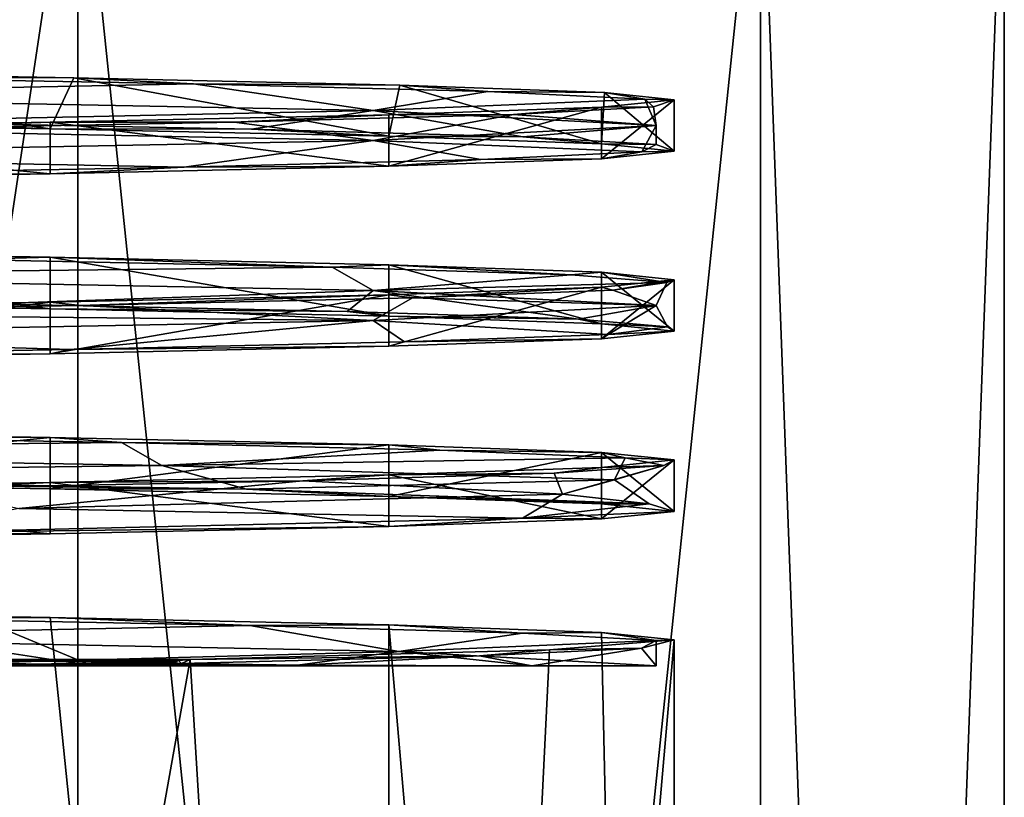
# Model space of a CAD drawing. Header units: millimetres. Extents: x -175 to 175, y 0 to 247.
# Tile 28 of 185: x -137.7 to -129.5, y 52 to 58.48. Entities that reach past the tile are written whole.
import ezdxf

# ---------------------------------------------------------------- set-up
doc = ezdxf.new("R2010")
doc.units = ezdxf.units.MM
doc.header["$LTSCALE"] = 65.185185
for name, color, linetype in [('1383', 7, 'CONTINUOUS'), ('1385', 7, 'CONTINUOUS'), ('1393', 7, 'CONTINUOUS'), ('1394', 7, 'CONTINUOUS'), ('1462', 7, 'CONTINUOUS'), ('1467', 7, 'CONTINUOUS'), ('1468', 7, 'CONTINUOUS'), ('1476', 7, 'CONTINUOUS'), ('1477', 7, 'CONTINUOUS'), ('1478', 7, 'CONTINUOUS'), ('1479', 7, 'CONTINUOUS'), ('1480', 7, 'CONTINUOUS'), ('1481', 7, 'CONTINUOUS'), ('1488', 7, 'CONTINUOUS'), ('1740', 7, 'CONTINUOUS'), ('1741', 7, 'CONTINUOUS'), ('1742', 7, 'CONTINUOUS'), ('1743', 7, 'CONTINUOUS'), ('1744', 7, 'CONTINUOUS'), ('1745', 7, 'CONTINUOUS')]:
    doc.layers.add(name, color=color, linetype=linetype)

msp = doc.modelspace()

# ---------------------------------------------------------------- linework, layer by layer
at = {"layer": '1383', "linetype": 'CONTINUOUS'}
for points in [[(-141.125, 26, -15.372), (-134.628, 26, -8.875), (-141.125, 53.5646, -15.372), (-141.125, 26, -15.372)], [(-141.125, 53.5646, -15.372), (-134.628, 26, -8.875), (-137.4489, 53.5021, -12.5512), (-141.125, 53.5646, -15.372)], [(-137.4489, 53.5021, -12.5512), (-134.628, 26, -8.875), (-134.6281, 53.4396, -8.875), (-137.4489, 53.5021, -12.5512)], [(-134.628, 26, -8.875), (-132.25, 26), (-134.6281, 53.4396, -8.875), (-134.628, 26, -8.875)], [(-134.6281, 53.4396, -8.875), (-132.25, 26), (-132.8548, 53.3771, -4.5941), (-134.6281, 53.4396, -8.875)], [(-132.8548, 53.3771, -4.5941), (-132.25, 26), (-132.25, 53.3146), (-132.8548, 53.3771, -4.5941)]]:
    msp.add_3dface(points, dxfattribs=at)
at = {"layer": '1385', "color": 7, "linetype": 'CONTINUOUS', "true_color": 0xe0f2ff}
for points in [[(-145.4383, 60.5, -19.986), (-137.2184, 60.5, -16.0275), (-145.4384, 5.8, -19.986), (-145.4383, 60.5, -19.986)], [(-145.4384, 5.8, -19.986), (-137.2184, 60.5, -16.0275), (-137.2185, 5.8, -16.0276), (-145.4384, 5.8, -19.986)], [(-137.2184, 60.5, -16.0275), (-131.5301, 60.5, -8.8946), (-137.2185, 5.8, -16.0276), (-137.2184, 60.5, -16.0275)], [(-137.2185, 5.8, -16.0276), (-131.5301, 60.5, -8.8946), (-131.5301, 5.8, -8.8946), (-137.2185, 5.8, -16.0276)], [(-129.5, 60.5), (-129.5, 5.8), (-131.5301, 5.8, -8.8946), (-129.5, 60.5)], [(-131.5301, 60.5, -8.8946), (-129.5, 60.5), (-131.5301, 5.8, -8.8946), (-131.5301, 60.5, -8.8946)]]:
    msp.add_3dface(points, dxfattribs=at)
at = {"layer": '1393', "linetype": 'CONTINUOUS'}
for points in [[(-132.25, 26), (-134.628, 26, 8.875), (-132.25, 53.3146), (-132.25, 26)], [(-132.25, 53.3146), (-134.628, 26, 8.875), (-133.2883, 53.2326, 5.9817), (-132.25, 53.3146)], [(-133.2883, 53.2326, 5.9817), (-134.628, 26, 8.875), (-136.2816, 53.1505, 11.2636), (-133.2883, 53.2326, 5.9817)], [(-136.2816, 53.1505, 11.2636), (-141.125, 26, 15.372), (-143.2104, 53.1505, 16.4001), (-136.2816, 53.1505, 11.2636)], [(-134.628, 26, 8.875), (-141.125, 26, 15.372), (-136.2816, 53.1505, 11.2636), (-134.628, 26, 8.875)]]:
    msp.add_3dface(points, dxfattribs=at)
at = {"layer": '1394', "color": 7, "linetype": 'CONTINUOUS', "true_color": 0xe0f2ff}
for points in [[(-137.2185, 5.8, 16.0276), (-145.4383, 60.5, 19.986), (-145.4384, 5.8, 19.986), (-137.2185, 5.8, 16.0276)], [(-137.2184, 60.5, 16.0275), (-145.4383, 60.5, 19.986), (-137.2185, 5.8, 16.0276), (-137.2184, 60.5, 16.0275)], [(-131.5301, 5.8, 8.8946), (-137.2184, 60.5, 16.0275), (-137.2185, 5.8, 16.0276), (-131.5301, 5.8, 8.8946)], [(-131.5301, 60.5, 8.8946), (-137.2184, 60.5, 16.0275), (-131.5301, 5.8, 8.8946), (-131.5301, 60.5, 8.8946)], [(-129.5, 5.8), (-129.5, 60.5), (-131.5301, 60.5, 8.8946), (-129.5, 5.8)], [(-129.5, 5.8), (-131.5301, 60.5, 8.8946), (-131.5301, 5.8, 8.8946), (-129.5, 5.8)]]:
    msp.add_3dface(points, dxfattribs=at)
at = {"layer": '1462', "color": 7, "linetype": 'CONTINUOUS', "true_color": 0xe0f2ff}
for points in [[(-138.4416, 53.1, -13.2954), (-133.4366, 53.1, -6.0014), (-143.5486, 53.1, -11.1709), (-138.4416, 53.1, -13.2954)], [(-143.5486, 53.1, -11.1709), (-133.4366, 53.1, -6.0014), (-140.8765, 53.1, -9.1199), (-143.5486, 53.1, -11.1709)], [(-140.8765, 53.1, -9.1199), (-133.4366, 53.1, -6.0014), (-138.8266, 53.1, -6.4471), (-140.8765, 53.1, -9.1199)], [(-133.4366, 53.1, 6.0014), (-138.4416, 53.1, 13.2954), (-138.8266, 53.1, 6.4472), (-133.4366, 53.1, 6.0014)], [(-137.1, 53.1), (-133.4366, 53.1, 6.0014), (-138.8266, 53.1, 6.4472), (-137.1, 53.1)], [(-133.4366, 53.1, -6.0014), (-132.4, 53.1, 0), (-138.8266, 53.1, -6.4471), (-133.4366, 53.1, -6.0014)], [(-138.8266, 53.1, -6.4471), (-132.4, 53.1, 0), (-137.1, 53.1), (-138.8266, 53.1, -6.4471)], [(-132.4, 53.1, 0), (-133.4366, 53.1, 6.0014), (-137.1, 53.1), (-132.4, 53.1, 0)]]:
    msp.add_3dface(points, dxfattribs=at)
at = {"layer": '1467', "color": 7, "linetype": 'CONTINUOUS', "true_color": 0xe0f2ff}
for points in [[(-138.8266, 53.1, -6.4471), (-137.1, 53.1), (-139.0146, 53.3929, -5.2903), (-138.8266, 53.1, -6.4471)], [(-139.0146, 53.3929, -5.2903), (-137.1, 53.1), (-137.8071, 53.3929), (-139.0146, 53.3929, -5.2903)]]:
    msp.add_3dface(points, dxfattribs=at)
at = {"layer": '1468', "color": 7, "linetype": 'CONTINUOUS', "true_color": 0xe0f2ff}
msp.add_3dface([(-137.1, 53.1), (-138.8266, 53.1, 6.4472), (-137.8071, 53.3929), (-137.1, 53.1)], dxfattribs=at)
at = {"layer": '1476', "color": 7, "linetype": 'CONTINUOUS', "true_color": 0xe0f2ff}
for points in [[(-137.2509, 57.9983, -12.35), (-139.6768, 58.0094, -14.3783), (-140.8012, 58.0596, -15.1804), (-137.2509, 57.9983, -12.35)], [(-136.2552, 57.9458, -11.1528), (-139.6768, 58.0094, -14.3783), (-137.2509, 57.9983, -12.35), (-136.2552, 57.9458, -11.1528)], [(-134.5349, 57.9371, -8.7116), (-136.2552, 57.9458, -11.1528), (-137.2509, 57.9983, -12.35), (-134.5349, 57.9371, -8.7116)], [(-133.8036, 57.8821, -7.1401), (-136.2552, 57.9458, -11.1528), (-134.5349, 57.9371, -8.7116), (-133.8036, 57.8821, -7.1401)], [(-132.8307, 57.8758, -4.5031), (-133.8036, 57.8821, -7.1401), (-134.5349, 57.9371, -8.7116), (-132.8307, 57.8758, -4.5031)], [(-132.4951, 57.8185, -2.6235), (-133.8036, 57.8821, -7.1401), (-132.8307, 57.8758, -4.5031), (-132.4951, 57.8185, -2.6235)], [(-132.25, 57.8146), (-132.4951, 57.8185, -2.6235), (-132.8307, 57.8758, -4.5031), (-132.25, 57.8146)], [(-134.628, 57.6896, 8.8749), (-133.5895, 57.6913, 6.6333), (-132.8548, 57.7521, 4.594), (-134.628, 57.6896, 8.8749)], [(-133.5895, 57.6913, 6.6333), (-132.422, 57.7549, 2.0782), (-132.8548, 57.7521, 4.594), (-133.5895, 57.6913, 6.6333)], [(-132.8548, 57.7521, 4.594), (-132.422, 57.7549, 2.0782), (-132.25, 57.8146), (-132.8548, 57.7521, 4.594)], [(-132.422, 57.7549, 2.0782), (-132.4951, 57.8185, -2.6235), (-132.25, 57.8146), (-132.422, 57.7549, 2.0782)], [(-137.4488, 57.6271, 12.5511), (-135.9152, 57.6277, 10.7202), (-134.628, 57.6896, 8.8749), (-137.4488, 57.6271, 12.5511)], [(-135.9152, 57.6277, 10.7202), (-133.5895, 57.6913, 6.6333), (-134.628, 57.6896, 8.8749), (-135.9152, 57.6277, 10.7202)], [(-141.1248, 57.5646, 15.3719), (-139.2349, 57.5641, 14.0505), (-137.4488, 57.6271, 12.5511), (-141.1248, 57.5646, 15.3719)], [(-139.2349, 57.5641, 14.0505), (-135.9152, 57.6277, 10.7202), (-137.4488, 57.6271, 12.5511), (-139.2349, 57.5641, 14.0505)], [(-137.449, 56.5021, -12.5513), (-138.1401, 56.4827, -13.1395), (-141.1252, 56.5646, -15.372), (-137.449, 56.5021, -12.5513)], [(-135.0989, 56.4191, -9.553), (-138.1401, 56.4827, -13.1395), (-137.449, 56.5021, -12.5513), (-135.0989, 56.4191, -9.553)], [(-134.6281, 56.4396, -8.8751), (-135.0989, 56.4191, -9.553), (-137.449, 56.5021, -12.5513), (-134.6281, 56.4396, -8.8751)], [(-133.1093, 56.3555, -5.2923), (-135.0989, 56.4191, -9.553), (-134.6281, 56.4396, -8.8751), (-133.1093, 56.3555, -5.2923)], [(-132.8548, 56.3771, -4.5941), (-133.1093, 56.3555, -5.2923), (-134.6281, 56.4396, -8.8751), (-132.8548, 56.3771, -4.5941)], [(-132.3118, 56.2919, -0.6582), (-133.1093, 56.3555, -5.2923), (-132.8548, 56.3771, -4.5941), (-132.3118, 56.2919, -0.6582)], [(-132.25, 56.3146), (-132.3118, 56.2919, -0.6582), (-132.8548, 56.3771, -4.5941), (-132.25, 56.3146)], [(-132.8548, 56.2521, 4.594), (-132.7627, 56.2283, 4.0225), (-132.25, 56.3146), (-132.8548, 56.2521, 4.594)], [(-132.7627, 56.2283, 4.0225), (-132.3118, 56.2919, -0.6582), (-132.25, 56.3146), (-132.7627, 56.2283, 4.0225)], [(-134.628, 56.1896, 8.8749), (-134.4301, 56.1647, 8.4192), (-132.8548, 56.2521, 4.594), (-134.628, 56.1896, 8.8749)], [(-134.4301, 56.1647, 8.4192), (-132.7627, 56.2283, 4.0225), (-132.8548, 56.2521, 4.594), (-134.4301, 56.1647, 8.4192)], [(-141.1249, 56.0646, 15.3719), (-140.8663, 56.0375, 15.1618), (-137.4488, 56.1271, 12.5511), (-141.1249, 56.0646, 15.3719)], [(-140.8663, 56.0375, 15.1618), (-137.1964, 56.1011, 12.2218), (-137.4488, 56.1271, 12.5511), (-140.8663, 56.0375, 15.1618)], [(-137.4488, 56.1271, 12.5511), (-137.1964, 56.1011, 12.2218), (-134.628, 56.1896, 8.8749), (-137.4488, 56.1271, 12.5511)], [(-137.1964, 56.1011, 12.2218), (-134.4301, 56.1647, 8.4192), (-134.628, 56.1896, 8.8749), (-137.1964, 56.1011, 12.2218)]]:
    msp.add_3dface(points, dxfattribs=at)
at = {"layer": '1477', "color": 7, "linetype": 'CONTINUOUS', "true_color": 0xe0f2ff}
for points in [[(-139.6768, 58.0094, -14.3783), (-136.2552, 57.9458, -11.1528), (-141.2, 57.85, -15.2421), (-139.6768, 58.0094, -14.3783)], [(-141.2, 57.85, -15.2421), (-136.2552, 57.9458, -11.1528), (-134.758, 57.725, -8.8), (-141.2, 57.85, -15.2421)], [(-136.2552, 57.9458, -11.1528), (-133.8036, 57.8821, -7.1401), (-134.758, 57.725, -8.8), (-136.2552, 57.9458, -11.1528)], [(-141.2, 57.85, -15.2421), (-134.758, 57.725, -8.8), (-139.029, 57.6324, -13.8904), (-141.2, 57.85, -15.2421)], [(-133.8036, 57.8821, -7.1401), (-132.4951, 57.8185, -2.6235), (-134.758, 57.725, -8.8), (-133.8036, 57.8821, -7.1401)], [(-134.758, 57.725, -8.8), (-132.4951, 57.8185, -2.6235), (-132.4, 57.6, 0), (-134.758, 57.725, -8.8)], [(-132.422, 57.7549, 2.0782), (-133.5895, 57.6913, 6.6333), (-132.4, 57.6, 0), (-132.422, 57.7549, 2.0782)], [(-132.4951, 57.8185, -2.6235), (-132.422, 57.7549, 2.0782), (-132.4, 57.6, 0), (-132.4951, 57.8185, -2.6235)], [(-139.029, 57.6324, -13.8904), (-134.758, 57.725, -8.8), (-135.7725, 57.5691, -10.5301), (-139.029, 57.6324, -13.8904)], [(-133.5895, 57.6913, 6.6333), (-135.9152, 57.6277, 10.7202), (-134.7579, 57.475, 8.8), (-133.5895, 57.6913, 6.6333)], [(-135.7725, 57.5691, -10.5301), (-134.758, 57.725, -8.8), (-133.5103, 57.5058, -6.4339), (-135.7725, 57.5691, -10.5301)], [(-134.758, 57.725, -8.8), (-132.4, 57.6, 0), (-133.5103, 57.5058, -6.4339), (-134.758, 57.725, -8.8)], [(-132.4, 57.6, 0), (-133.5895, 57.6913, 6.6333), (-134.7579, 57.475, 8.8), (-132.4, 57.6, 0)], [(-135.9152, 57.6277, 10.7202), (-139.2349, 57.5641, 14.0505), (-134.7579, 57.475, 8.8), (-135.9152, 57.6277, 10.7202)], [(-132.4, 57.6, 0), (-134.7579, 57.475, 8.8), (-132.5208, 57.3792, 2.7897), (-132.4, 57.6, 0)], [(-133.5103, 57.5058, -6.4339), (-132.4, 57.6, 0), (-132.4006, 57.4425, -1.8881), (-133.5103, 57.5058, -6.4339)], [(-132.4006, 57.4425, -1.8881), (-132.4, 57.6, 0), (-132.5208, 57.3792, 2.7897), (-132.4006, 57.4425, -1.8881)], [(-134.7579, 57.475, 8.8), (-139.2349, 57.5641, 14.0505), (-141.2, 57.35, 15.242), (-134.7579, 57.475, 8.8)], [(-134.7579, 57.475, 8.8), (-141.2, 57.35, 15.242), (-136.3323, 57.2526, 11.2471), (-134.7579, 57.475, 8.8)], [(-133.8626, 57.3159, 7.2725), (-134.7579, 57.475, 8.8), (-136.3323, 57.2526, 11.2471), (-133.8626, 57.3159, 7.2725)], [(-132.5208, 57.3792, 2.7897), (-134.7579, 57.475, 8.8), (-133.8626, 57.3159, 7.2725), (-132.5208, 57.3792, 2.7897)], [(-136.3323, 57.2526, 11.2471), (-141.2, 57.35, 15.242), (-139.7571, 57.1893, 14.4356), (-136.3323, 57.2526, 11.2471)], [(-138.1401, 56.4827, -13.1395), (-135.0989, 56.4191, -9.553), (-141.2, 56.35, -15.242), (-138.1401, 56.4827, -13.1395)], [(-141.2, 56.35, -15.242), (-135.0989, 56.4191, -9.553), (-134.758, 56.225, -8.8), (-141.2, 56.35, -15.242)], [(-135.0989, 56.4191, -9.553), (-133.1093, 56.3555, -5.2923), (-134.758, 56.225, -8.8), (-135.0989, 56.4191, -9.553)], [(-141.2, 56.35, -15.242), (-134.758, 56.225, -8.8), (-137.9521, 56.1133, -12.9673), (-141.2, 56.35, -15.242)], [(-133.1093, 56.3555, -5.2923), (-132.3118, 56.2919, -0.6582), (-134.758, 56.225, -8.8), (-133.1093, 56.3555, -5.2923)], [(-134.758, 56.225, -8.8), (-132.3118, 56.2919, -0.6582), (-132.4, 56.1, 0), (-134.758, 56.225, -8.8)], [(-132.3118, 56.2919, -0.6582), (-132.7627, 56.2283, 4.0225), (-132.4, 56.1, 0), (-132.3118, 56.2919, -0.6582)], [(-137.9521, 56.1133, -12.9673), (-134.758, 56.225, -8.8), (-134.9751, 56.05, -9.3571), (-137.9521, 56.1133, -12.9673)], [(-134.9751, 56.05, -9.3571), (-134.758, 56.225, -8.8), (-133.0481, 55.9867, -5.093), (-134.9751, 56.05, -9.3571)], [(-134.758, 56.225, -8.8), (-132.4, 56.1, 0), (-133.0481, 55.9867, -5.093), (-134.758, 56.225, -8.8)], [(-132.7627, 56.2283, 4.0225), (-134.4301, 56.1647, 8.4192), (-132.4, 56.1, 0), (-132.7627, 56.2283, 4.0225)], [(-134.4301, 56.1647, 8.4192), (-137.1964, 56.1011, 12.2218), (-134.758, 55.975, 8.8), (-134.4301, 56.1647, 8.4192)], [(-132.4, 56.1, 0), (-134.4301, 56.1647, 8.4192), (-134.758, 55.975, 8.8), (-132.4, 56.1, 0)], [(-134.758, 55.975, 8.8), (-140.8663, 56.0375, 15.1618), (-141.2, 55.85, 15.242), (-134.758, 55.975, 8.8)], [(-137.1964, 56.1011, 12.2218), (-140.8663, 56.0375, 15.1618), (-134.758, 55.975, 8.8), (-137.1964, 56.1011, 12.2218)], [(-132.4, 56.1, 0), (-134.758, 55.975, 8.8), (-132.8003, 55.8601, 4.1803), (-132.4, 56.1, 0)], [(-133.0481, 55.9867, -5.093), (-132.4, 56.1, 0), (-132.3059, 55.9234, -0.4729), (-133.0481, 55.9867, -5.093)], [(-132.3059, 55.9234, -0.4729), (-132.4, 56.1, 0), (-132.8003, 55.8601, 4.1803), (-132.3059, 55.9234, -0.4729)], [(-134.758, 55.975, 8.8), (-141.2, 55.85, 15.242), (-137.2767, 55.7335, 12.3053), (-134.758, 55.975, 8.8)], [(-134.4967, 55.7968, 8.5413), (-134.758, 55.975, 8.8), (-137.2767, 55.7335, 12.3053), (-134.4967, 55.7968, 8.5413)], [(-132.8003, 55.8601, 4.1803), (-134.758, 55.975, 8.8), (-134.4967, 55.7968, 8.5413), (-132.8003, 55.8601, 4.1803)], [(-137.2767, 55.7335, 12.3053), (-141.2, 55.85, 15.242), (-140.9458, 55.6702, 15.2094), (-137.2767, 55.7335, 12.3053)]]:
    msp.add_3dface(points, dxfattribs=at)
at = {"layer": '1478', "color": 7, "linetype": 'CONTINUOUS', "true_color": 0xe0f2ff}
for points in [[(-141.1242, 57.6354, -15.3715), (-139.029, 57.6324, -13.8904), (-137.4485, 57.5729, -12.5508), (-141.1242, 57.6354, -15.3715)], [(-139.029, 57.6324, -13.8904), (-135.7725, 57.5691, -10.5301), (-137.4485, 57.5729, -12.5508), (-139.029, 57.6324, -13.8904)], [(-137.4485, 57.5729, -12.5508), (-135.7725, 57.5691, -10.5301), (-134.6277, 57.5104, -8.8744), (-137.4485, 57.5729, -12.5508)], [(-135.7725, 57.5691, -10.5301), (-133.5103, 57.5058, -6.4339), (-134.6277, 57.5104, -8.8744), (-135.7725, 57.5691, -10.5301)], [(-134.6277, 57.5104, -8.8744), (-133.5103, 57.5058, -6.4339), (-132.8548, 57.4479, -4.594), (-134.6277, 57.5104, -8.8744)], [(-133.5103, 57.5058, -6.4339), (-132.4006, 57.4425, -1.8881), (-132.8548, 57.4479, -4.594), (-133.5103, 57.5058, -6.4339)], [(-132.4006, 57.4425, -1.8881), (-132.25, 57.3854), (-132.8548, 57.4479, -4.594), (-132.4006, 57.4425, -1.8881)], [(-132.4006, 57.4425, -1.8881), (-132.5208, 57.3792, 2.7897), (-132.25, 57.3854), (-132.4006, 57.4425, -1.8881)], [(-132.5208, 57.3792, 2.7897), (-133.8626, 57.3159, 7.2725), (-132.8548, 57.3229, 4.594), (-132.5208, 57.3792, 2.7897)], [(-132.25, 57.3854), (-132.5208, 57.3792, 2.7897), (-132.8548, 57.3229, 4.594), (-132.25, 57.3854)], [(-134.6282, 57.2604, 8.8753), (-136.3323, 57.2526, 11.2471), (-137.449, 57.1979, 12.5513), (-134.6282, 57.2604, 8.8753)], [(-133.8626, 57.3159, 7.2725), (-136.3323, 57.2526, 11.2471), (-134.6282, 57.2604, 8.8753), (-133.8626, 57.3159, 7.2725)], [(-132.8548, 57.3229, 4.594), (-133.8626, 57.3159, 7.2725), (-134.6282, 57.2604, 8.8753), (-132.8548, 57.3229, 4.594)], [(-137.449, 57.1979, 12.5513), (-139.7571, 57.1893, 14.4356), (-141.1253, 57.1354, 15.3721), (-137.449, 57.1979, 12.5513)], [(-136.3323, 57.2526, 11.2471), (-139.7571, 57.1893, 14.4356), (-137.449, 57.1979, 12.5513), (-136.3323, 57.2526, 11.2471)], [(-141.1273, 56.1354, -15.3733), (-137.9521, 56.1133, -12.9673), (-137.4502, 56.0729, -12.5525), (-141.1273, 56.1354, -15.3733)], [(-137.9521, 56.1133, -12.9673), (-134.9751, 56.05, -9.3571), (-137.4502, 56.0729, -12.5525), (-137.9521, 56.1133, -12.9673)], [(-137.4502, 56.0729, -12.5525), (-134.9751, 56.05, -9.3571), (-134.6289, 56.0104, -8.8765), (-137.4502, 56.0729, -12.5525)], [(-134.9751, 56.05, -9.3571), (-133.0481, 55.9867, -5.093), (-134.6289, 56.0104, -8.8765), (-134.9751, 56.05, -9.3571)], [(-134.6289, 56.0104, -8.8765), (-133.0481, 55.9867, -5.093), (-132.855, 55.9479, -4.5947), (-134.6289, 56.0104, -8.8765)], [(-133.0481, 55.9867, -5.093), (-132.3059, 55.9234, -0.4729), (-132.855, 55.9479, -4.5947), (-133.0481, 55.9867, -5.093)], [(-132.855, 55.9479, -4.5947), (-132.3059, 55.9234, -0.4729), (-132.25, 55.8854), (-132.855, 55.9479, -4.5947)], [(-132.25, 55.8854), (-132.8003, 55.8601, 4.1803), (-132.8548, 55.8229, 4.5938), (-132.25, 55.8854)], [(-132.3059, 55.9234, -0.4729), (-132.8003, 55.8601, 4.1803), (-132.25, 55.8854), (-132.3059, 55.9234, -0.4729)], [(-134.4967, 55.7968, 8.5413), (-137.2767, 55.7335, 12.3053), (-134.6278, 55.7604, 8.8746), (-134.4967, 55.7968, 8.5413)], [(-132.8548, 55.8229, 4.5938), (-134.4967, 55.7968, 8.5413), (-134.6278, 55.7604, 8.8746), (-132.8548, 55.8229, 4.5938)], [(-132.8003, 55.8601, 4.1803), (-134.4967, 55.7968, 8.5413), (-132.8548, 55.8229, 4.5938), (-132.8003, 55.8601, 4.1803)], [(-137.2767, 55.7335, 12.3053), (-140.9458, 55.6702, 15.2094), (-137.4485, 55.6979, 12.5508), (-137.2767, 55.7335, 12.3053)], [(-134.6278, 55.7604, 8.8746), (-137.2767, 55.7335, 12.3053), (-137.4485, 55.6979, 12.5508), (-134.6278, 55.7604, 8.8746)], [(-137.4485, 55.6979, 12.5508), (-140.9458, 55.6702, 15.2094), (-141.1245, 55.6354, 15.3717), (-137.4485, 55.6979, 12.5508)]]:
    msp.add_3dface(points, dxfattribs=at)
at = {"layer": '1479', "color": 7, "linetype": 'CONTINUOUS', "true_color": 0xe0f2ff}
for points in [[(-137.4489, 55.0021, -12.5512), (-140.4288, 55.0216, -14.8895), (-141.125, 55.0646, -15.3719), (-137.4489, 55.0021, -12.5512)], [(-136.854, 54.9582, -11.8527), (-140.4288, 55.0216, -14.8895), (-137.4489, 55.0021, -12.5512), (-136.854, 54.9582, -11.8527)], [(-134.6281, 54.9396, -8.875), (-136.854, 54.9582, -11.8527), (-137.4489, 55.0021, -12.5512), (-134.6281, 54.9396, -8.875)], [(-134.2024, 54.8947, -7.9837), (-136.854, 54.9582, -11.8527), (-134.6281, 54.9396, -8.875), (-134.2024, 54.8947, -7.9837)], [(-132.8548, 54.8771, -4.5941), (-134.2024, 54.8947, -7.9837), (-134.6281, 54.9396, -8.875), (-132.8548, 54.8771, -4.5941)], [(-132.6601, 54.8313, -3.554), (-134.2024, 54.8947, -7.9837), (-132.8548, 54.8771, -4.5941), (-132.6601, 54.8313, -3.554)], [(-132.25, 54.8146), (-132.6601, 54.8313, -3.554), (-132.8548, 54.8771, -4.5941), (-132.25, 54.8146)], [(-132.8548, 54.7521, 4.5941), (-132.3354, 54.7678, 1.1252), (-132.25, 54.8146), (-132.8548, 54.7521, 4.5941)], [(-132.3354, 54.7678, 1.1252), (-132.6601, 54.8313, -3.554), (-132.25, 54.8146), (-132.3354, 54.7678, 1.1252)], [(-134.6281, 54.6896, 8.875), (-133.2512, 54.7044, 5.7255), (-132.8548, 54.7521, 4.5941), (-134.6281, 54.6896, 8.875)], [(-133.2512, 54.7044, 5.7255), (-132.3354, 54.7678, 1.1252), (-132.8548, 54.7521, 4.5941), (-133.2512, 54.7044, 5.7255)], [(-138.4642, 54.5775, 13.425), (-135.3431, 54.6409, 9.9236), (-137.4488, 54.6271, 12.5511), (-138.4642, 54.5775, 13.425)], [(-137.4488, 54.6271, 12.5511), (-135.3431, 54.6409, 9.9236), (-134.6281, 54.6896, 8.875), (-137.4488, 54.6271, 12.5511)], [(-135.3431, 54.6409, 9.9236), (-133.2512, 54.7044, 5.7255), (-134.6281, 54.6896, 8.875), (-135.3431, 54.6409, 9.9236)], [(-141.125, 54.5646, 15.3719), (-138.4642, 54.5775, 13.425), (-137.4488, 54.6271, 12.5511), (-141.125, 54.5646, 15.3719)], [(-141.125, 53.5646, -15.372), (-137.4489, 53.5021, -12.5512), (-139.0537, 53.4988, -13.9098), (-141.125, 53.5646, -15.372)], [(-139.0537, 53.4988, -13.9098), (-137.4489, 53.5021, -12.5512), (-135.7845, 53.4354, -10.5463), (-139.0537, 53.4988, -13.9098)], [(-137.4489, 53.5021, -12.5512), (-134.6281, 53.4396, -8.875), (-135.7845, 53.4354, -10.5463), (-137.4489, 53.5021, -12.5512)], [(-135.7845, 53.4354, -10.5463), (-134.6281, 53.4396, -8.875), (-133.5136, 53.3719, -6.4422), (-135.7845, 53.4354, -10.5463)], [(-134.6281, 53.4396, -8.875), (-132.8548, 53.3771, -4.5941), (-133.5136, 53.3719, -6.4422), (-134.6281, 53.4396, -8.875)], [(-133.5136, 53.3719, -6.4422), (-132.8548, 53.3771, -4.5941), (-132.4003, 53.3085, -1.8857), (-133.5136, 53.3719, -6.4422)], [(-132.8548, 53.3771, -4.5941), (-132.25, 53.3146), (-132.4003, 53.3085, -1.8857), (-132.8548, 53.3771, -4.5941)], [(-132.523, 53.245, 2.8031), (-133.2883, 53.2326, 5.9817), (-133.8729, 53.1816, 7.2952), (-132.523, 53.245, 2.8031)], [(-132.25, 53.3146), (-133.2883, 53.2326, 5.9817), (-132.523, 53.245, 2.8031), (-132.25, 53.3146)], [(-132.4003, 53.3085, -1.8857), (-132.25, 53.3146), (-132.523, 53.245, 2.8031), (-132.4003, 53.3085, -1.8857)], [(-133.8729, 53.1816, 7.2952), (-136.2816, 53.1505, 11.2636), (-136.3552, 53.1182, 11.275), (-133.8729, 53.1816, 7.2952)], [(-133.2883, 53.2326, 5.9817), (-136.2816, 53.1505, 11.2636), (-133.8729, 53.1816, 7.2952), (-133.2883, 53.2326, 5.9817)], [(-136.442, 53.1323, 11.4192), (-136.4403, 53.1273, 11.4046), (-136.4229, 53.1369, 11.4071), (-136.442, 53.1323, 11.4192)], [(-136.4403, 53.1273, 11.4046), (-136.4176, 53.1232, 11.366), (-136.4229, 53.1369, 11.4071), (-136.4403, 53.1273, 11.4046)], [(-136.4229, 53.1369, 11.4071), (-136.4176, 53.1232, 11.366), (-136.3802, 53.1423, 11.3673), (-136.4229, 53.1369, 11.4071)], [(-136.4176, 53.1232, 11.366), (-136.3552, 53.1182, 11.275), (-136.3802, 53.1423, 11.3673), (-136.4176, 53.1232, 11.366)], [(-136.3552, 53.1182, 11.275), (-136.2816, 53.1505, 11.2636), (-136.3802, 53.1423, 11.3673), (-136.3552, 53.1182, 11.275)]]:
    msp.add_3dface(points, dxfattribs=at)
at = {"layer": '1480', "color": 7, "linetype": 'CONTINUOUS', "true_color": 0xe0f2ff}
for points in [[(-140.4288, 55.0216, -14.8895), (-136.854, 54.9582, -11.8527), (-143.57, 54.8857, -16.3834), (-140.4288, 55.0216, -14.8895)], [(-143.57, 54.8857, -16.3834), (-136.854, 54.9582, -11.8527), (-136.5176, 54.7667, -11.3131), (-143.57, 54.8857, -16.3834)], [(-143.57, 54.8857, -16.3834), (-136.5176, 54.7667, -11.3131), (-142.7365, 54.691, -16.1414), (-143.57, 54.8857, -16.3834)], [(-136.854, 54.9582, -11.8527), (-134.2024, 54.8947, -7.9837), (-136.5176, 54.7667, -11.3131), (-136.854, 54.9582, -11.8527)], [(-134.2024, 54.8947, -7.9837), (-132.6601, 54.8313, -3.554), (-136.5176, 54.7667, -11.3131), (-134.2024, 54.8947, -7.9837)], [(-136.5176, 54.7667, -11.3131), (-132.6601, 54.8313, -3.554), (-132.749, 54.6476, -3.4874), (-136.5176, 54.7667, -11.3131)], [(-132.6601, 54.8313, -3.554), (-132.3354, 54.7678, 1.1252), (-132.749, 54.6476, -3.4874), (-132.6601, 54.8313, -3.554)], [(-142.7365, 54.691, -16.1414), (-136.5176, 54.7667, -11.3131), (-135.8147, 54.57, -10.5868), (-142.7365, 54.691, -16.1414)], [(-136.5176, 54.7667, -11.3131), (-132.749, 54.6476, -3.4874), (-135.8147, 54.57, -10.5868), (-136.5176, 54.7667, -11.3131)], [(-132.3354, 54.7678, 1.1252), (-133.2512, 54.7044, 5.7255), (-133.1819, 54.5286, 5.1877), (-132.3354, 54.7678, 1.1252)], [(-132.749, 54.6476, -3.4874), (-132.3354, 54.7678, 1.1252), (-133.1819, 54.5286, 5.1877), (-132.749, 54.6476, -3.4874)], [(-135.3431, 54.6409, 9.9236), (-138.4642, 54.5775, 13.425), (-137.711, 54.4095, 12.5993), (-135.3431, 54.6409, 9.9236)], [(-133.1819, 54.5286, 5.1877), (-135.3431, 54.6409, 9.9236), (-137.711, 54.4095, 12.5993), (-133.1819, 54.5286, 5.1877)], [(-135.8147, 54.57, -10.5868), (-132.749, 54.6476, -3.4874), (-132.4591, 54.4491, -2.3706), (-135.8147, 54.57, -10.5868)], [(-133.2512, 54.7044, 5.7255), (-135.3431, 54.6409, 9.9236), (-133.1819, 54.5286, 5.1877), (-133.2512, 54.7044, 5.7255)], [(-132.749, 54.6476, -3.4874), (-133.1819, 54.5286, 5.1877), (-132.4591, 54.4491, -2.3706), (-132.749, 54.6476, -3.4874)], [(-133.1819, 54.5286, 5.1877), (-137.711, 54.4095, 12.5993), (-133.5133, 54.3281, 6.4415), (-133.1819, 54.5286, 5.1877)], [(-132.4591, 54.4491, -2.3706), (-133.1819, 54.5286, 5.1877), (-133.5133, 54.3281, 6.4415), (-132.4591, 54.4491, -2.3706)], [(-133.5133, 54.3281, 6.4415), (-137.711, 54.4095, 12.5993), (-138.7123, 54.2071, 13.6343), (-133.5133, 54.3281, 6.4415)], [(-139.0537, 53.4988, -13.9098), (-135.7845, 53.4354, -10.5463), (-140.4512, 53.3381, -14.7845), (-139.0537, 53.4988, -13.9098)], [(-140.4512, 53.3381, -14.7845), (-135.7845, 53.4354, -10.5463), (-134.5433, 53.219, -8.4173), (-140.4512, 53.3381, -14.7845)], [(-135.7845, 53.4354, -10.5463), (-133.5136, 53.3719, -6.4422), (-134.5433, 53.219, -8.4173), (-135.7845, 53.4354, -10.5463)], [(-140.4512, 53.3381, -14.7845), (-134.5433, 53.219, -8.4173), (-138.2205, 53.1182, -13.2117), (-140.4512, 53.3381, -14.7845)], [(-133.5136, 53.3719, -6.4422), (-132.4003, 53.3085, -1.8857), (-134.5433, 53.219, -8.4173), (-133.5136, 53.3719, -6.4422)], [(-132.4003, 53.3085, -1.8857), (-132.4, 53.1, 0), (-134.5433, 53.219, -8.4173), (-132.4003, 53.3085, -1.8857)], [(-133.4366, 53.1, 6.0014), (-132.523, 53.245, 2.8031), (-133.8729, 53.1816, 7.2952), (-133.4366, 53.1, 6.0014)], [(-133.4366, 53.1, 6.0014), (-132.4, 53.1, 0), (-132.523, 53.245, 2.8031), (-133.4366, 53.1, 6.0014)], [(-132.4, 53.1, 0), (-132.4003, 53.3085, -1.8857), (-132.523, 53.245, 2.8031), (-132.4, 53.1, 0)], [(-138.2205, 53.1182, -13.2117), (-134.5433, 53.219, -8.4173), (-135.39, 53.1029, -9.9053), (-138.2205, 53.1182, -13.2117)], [(-133.8729, 53.1816, 7.2952), (-136.3552, 53.1182, 11.275), (-135.3695, 53.104, 9.8849), (-133.8729, 53.1816, 7.2952)], [(-134.5433, 53.219, -8.4173), (-133.4366, 53.1, -6.0014), (-135.39, 53.1029, -9.9053), (-134.5433, 53.219, -8.4173)], [(-133.4366, 53.1, 6.0014), (-133.8729, 53.1816, 7.2952), (-135.3695, 53.104, 9.8849), (-133.4366, 53.1, 6.0014)], [(-132.4, 53.1, 0), (-133.4366, 53.1, -6.0014), (-134.5433, 53.219, -8.4173), (-132.4, 53.1, 0)]]:
    msp.add_3dface(points, dxfattribs=at)
at = {"layer": '1481', "color": 7, "linetype": 'CONTINUOUS', "true_color": 0xe0f2ff}
for points in [[(-142.7365, 54.691, -16.1414), (-135.8147, 54.57, -10.5868), (-141.1248, 54.6354, -15.3718), (-142.7365, 54.691, -16.1414)], [(-141.1248, 54.6354, -15.3718), (-135.8147, 54.57, -10.5868), (-137.4487, 54.5729, -12.551), (-141.1248, 54.6354, -15.3718)], [(-137.4487, 54.5729, -12.551), (-135.8147, 54.57, -10.5868), (-134.628, 54.5104, -8.8749), (-137.4487, 54.5729, -12.551)], [(-135.8147, 54.57, -10.5868), (-132.4591, 54.4491, -2.3706), (-134.628, 54.5104, -8.8749), (-135.8147, 54.57, -10.5868)], [(-134.628, 54.5104, -8.8749), (-132.4591, 54.4491, -2.3706), (-132.8548, 54.4479, -4.594), (-134.628, 54.5104, -8.8749)], [(-132.4591, 54.4491, -2.3706), (-133.5133, 54.3281, 6.4415), (-132.25, 54.3854), (-132.4591, 54.4491, -2.3706)], [(-132.4591, 54.4491, -2.3706), (-132.25, 54.3854), (-132.8548, 54.4479, -4.594), (-132.4591, 54.4491, -2.3706)], [(-133.5133, 54.3281, 6.4415), (-138.7123, 54.2071, 13.6343), (-134.6281, 54.2604, 8.8751), (-133.5133, 54.3281, 6.4415)], [(-132.8548, 54.3229, 4.5941), (-133.5133, 54.3281, 6.4415), (-134.6281, 54.2604, 8.8751), (-132.8548, 54.3229, 4.5941)], [(-132.25, 54.3854), (-133.5133, 54.3281, 6.4415), (-132.8548, 54.3229, 4.5941), (-132.25, 54.3854)], [(-134.6281, 54.2604, 8.8751), (-138.7123, 54.2071, 13.6343), (-137.449, 54.1979, 12.5513), (-134.6281, 54.2604, 8.8751)], [(-137.449, 54.1979, 12.5513), (-138.7123, 54.2071, 13.6343), (-141.1252, 54.1354, 15.3721), (-137.449, 54.1979, 12.5513)]]:
    msp.add_3dface(points, dxfattribs=at)
at = {"layer": '1488', "color": 7, "linetype": 'CONTINUOUS', "true_color": 0xe0f2ff}
for points in [[(-136.2816, 53.1505, 11.2636), (-143.2104, 53.1505, 16.4001), (-136.3802, 53.1423, 11.3673), (-136.2816, 53.1505, 11.2636)], [(-143.2104, 53.1505, 16.4001), (-138.4416, 53.1, 13.2954), (-136.442, 53.1323, 11.4192), (-143.2104, 53.1505, 16.4001)], [(-143.2104, 53.1505, 16.4001), (-136.442, 53.1323, 11.4192), (-136.4229, 53.1369, 11.4071), (-143.2104, 53.1505, 16.4001)], [(-143.2104, 53.1505, 16.4001), (-136.4229, 53.1369, 11.4071), (-136.3802, 53.1423, 11.3673), (-143.2104, 53.1505, 16.4001)], [(-138.4416, 53.1, 13.2954), (-136.4403, 53.1273, 11.4046), (-136.442, 53.1323, 11.4192), (-138.4416, 53.1, 13.2954)], [(-138.4416, 53.1, 13.2954), (-136.4176, 53.1232, 11.366), (-136.4403, 53.1273, 11.4046), (-138.4416, 53.1, 13.2954)], [(-138.4416, 53.1, 13.2954), (-136.3552, 53.1182, 11.275), (-136.4176, 53.1232, 11.366), (-138.4416, 53.1, 13.2954)], [(-138.4416, 53.1, -13.2954), (-138.2205, 53.1182, -13.2117), (-135.39, 53.1029, -9.9053), (-138.4416, 53.1, -13.2954)], [(-136.3552, 53.1182, 11.275), (-138.4416, 53.1, 13.2954), (-135.3695, 53.104, 9.8849), (-136.3552, 53.1182, 11.275)], [(-138.4416, 53.1, 13.2954), (-133.4366, 53.1, 6.0014), (-135.3695, 53.104, 9.8849), (-138.4416, 53.1, 13.2954)], [(-133.4366, 53.1, -6.0014), (-138.4416, 53.1, -13.2954), (-135.39, 53.1029, -9.9053), (-133.4366, 53.1, -6.0014)]]:
    msp.add_3dface(points, dxfattribs=at)
at = {"layer": '1740', "linetype": 'CONTINUOUS'}
for points in [[(-137.4489, 55.0021, -12.5512), (-141.125, 55.0646, -15.3719), (-141.1248, 54.6354, -15.3718), (-137.4489, 55.0021, -12.5512)], [(-137.4489, 55.0021, -12.5512), (-141.1248, 54.6354, -15.3718), (-137.4487, 54.5729, -12.551), (-137.4489, 55.0021, -12.5512)], [(-134.6281, 54.9396, -8.875), (-137.4489, 55.0021, -12.5512), (-137.4487, 54.5729, -12.551), (-134.6281, 54.9396, -8.875)], [(-134.6281, 54.9396, -8.875), (-137.4487, 54.5729, -12.551), (-134.628, 54.5104, -8.8749), (-134.6281, 54.9396, -8.875)], [(-132.8548, 54.8771, -4.5941), (-134.6281, 54.9396, -8.875), (-134.628, 54.5104, -8.8749), (-132.8548, 54.8771, -4.5941)], [(-132.8548, 54.8771, -4.5941), (-134.628, 54.5104, -8.8749), (-132.8548, 54.4479, -4.594), (-132.8548, 54.8771, -4.5941)], [(-132.25, 54.8146), (-132.8548, 54.8771, -4.5941), (-132.25, 54.3854), (-132.25, 54.8146)], [(-132.25, 54.3854), (-132.8548, 54.8771, -4.5941), (-132.8548, 54.4479, -4.594), (-132.25, 54.3854)]]:
    msp.add_3dface(points, dxfattribs=at)
at = {"layer": '1741', "linetype": 'CONTINUOUS'}
for points in [[(-141.1252, 56.5646, -15.372), (-141.1273, 56.1354, -15.3733), (-137.4502, 56.0729, -12.5525), (-141.1252, 56.5646, -15.372)], [(-137.449, 56.5021, -12.5513), (-141.1252, 56.5646, -15.372), (-137.4502, 56.0729, -12.5525), (-137.449, 56.5021, -12.5513)], [(-137.449, 56.5021, -12.5513), (-137.4502, 56.0729, -12.5525), (-134.6289, 56.0104, -8.8765), (-137.449, 56.5021, -12.5513)], [(-134.6281, 56.4396, -8.8751), (-137.449, 56.5021, -12.5513), (-134.6289, 56.0104, -8.8765), (-134.6281, 56.4396, -8.8751)], [(-134.6281, 56.4396, -8.8751), (-134.6289, 56.0104, -8.8765), (-132.855, 55.9479, -4.5947), (-134.6281, 56.4396, -8.8751)], [(-132.8548, 56.3771, -4.5941), (-134.6281, 56.4396, -8.8751), (-132.855, 55.9479, -4.5947), (-132.8548, 56.3771, -4.5941)], [(-132.8548, 56.3771, -4.5941), (-132.855, 55.9479, -4.5947), (-132.25, 55.8854), (-132.8548, 56.3771, -4.5941)], [(-132.25, 56.3146), (-132.8548, 56.3771, -4.5941), (-132.25, 55.8854), (-132.25, 56.3146)]]:
    msp.add_3dface(points, dxfattribs=at)
at = {"layer": '1742', "linetype": 'CONTINUOUS'}
for points in [[(-140.8012, 58.0596, -15.1804), (-141.1242, 57.6354, -15.3715), (-137.4485, 57.5729, -12.5508), (-140.8012, 58.0596, -15.1804)], [(-137.2509, 57.9983, -12.35), (-140.8012, 58.0596, -15.1804), (-137.4485, 57.5729, -12.5508), (-137.2509, 57.9983, -12.35)], [(-137.2509, 57.9983, -12.35), (-137.4485, 57.5729, -12.5508), (-134.6277, 57.5104, -8.8744), (-137.2509, 57.9983, -12.35)], [(-134.5349, 57.9371, -8.7116), (-137.2509, 57.9983, -12.35), (-134.6277, 57.5104, -8.8744), (-134.5349, 57.9371, -8.7116)], [(-134.5349, 57.9371, -8.7116), (-134.6277, 57.5104, -8.8744), (-132.8548, 57.4479, -4.594), (-134.5349, 57.9371, -8.7116)], [(-132.8307, 57.8758, -4.5031), (-134.5349, 57.9371, -8.7116), (-132.8548, 57.4479, -4.594), (-132.8307, 57.8758, -4.5031)], [(-132.25, 57.3854), (-132.8307, 57.8758, -4.5031), (-132.8548, 57.4479, -4.594), (-132.25, 57.3854)], [(-132.25, 57.8146), (-132.8307, 57.8758, -4.5031), (-132.25, 57.3854), (-132.25, 57.8146)]]:
    msp.add_3dface(points, dxfattribs=at)
at = {"layer": '1743', "linetype": 'CONTINUOUS'}
for points in [[(-132.8548, 54.7521, 4.5941), (-132.25, 54.8146), (-132.8548, 54.3229, 4.5941), (-132.8548, 54.7521, 4.5941)], [(-132.25, 54.8146), (-132.25, 54.3854), (-132.8548, 54.3229, 4.5941), (-132.25, 54.8146)], [(-134.6281, 54.6896, 8.875), (-132.8548, 54.7521, 4.5941), (-132.8548, 54.3229, 4.5941), (-134.6281, 54.6896, 8.875)], [(-137.4488, 54.6271, 12.5511), (-134.6281, 54.6896, 8.875), (-134.6281, 54.2604, 8.8751), (-137.4488, 54.6271, 12.5511)], [(-134.6281, 54.6896, 8.875), (-132.8548, 54.3229, 4.5941), (-134.6281, 54.2604, 8.8751), (-134.6281, 54.6896, 8.875)], [(-141.125, 54.5646, 15.3719), (-137.449, 54.1979, 12.5513), (-141.1252, 54.1354, 15.3721), (-141.125, 54.5646, 15.3719)], [(-141.125, 54.5646, 15.3719), (-137.4488, 54.6271, 12.5511), (-137.449, 54.1979, 12.5513), (-141.125, 54.5646, 15.3719)], [(-137.4488, 54.6271, 12.5511), (-134.6281, 54.2604, 8.8751), (-137.449, 54.1979, 12.5513), (-137.4488, 54.6271, 12.5511)]]:
    msp.add_3dface(points, dxfattribs=at)
at = {"layer": '1744', "linetype": 'CONTINUOUS'}
for points in [[(-132.8548, 56.2521, 4.594), (-132.25, 56.3146), (-132.8548, 55.8229, 4.5938), (-132.8548, 56.2521, 4.594)], [(-132.25, 56.3146), (-132.25, 55.8854), (-132.8548, 55.8229, 4.5938), (-132.25, 56.3146)], [(-134.628, 56.1896, 8.8749), (-132.8548, 56.2521, 4.594), (-134.6278, 55.7604, 8.8746), (-134.628, 56.1896, 8.8749)], [(-132.8548, 56.2521, 4.594), (-132.8548, 55.8229, 4.5938), (-134.6278, 55.7604, 8.8746), (-132.8548, 56.2521, 4.594)], [(-141.1249, 56.0646, 15.3719), (-137.4488, 56.1271, 12.5511), (-141.1245, 55.6354, 15.3717), (-141.1249, 56.0646, 15.3719)], [(-137.4488, 56.1271, 12.5511), (-137.4485, 55.6979, 12.5508), (-141.1245, 55.6354, 15.3717), (-137.4488, 56.1271, 12.5511)], [(-137.4488, 56.1271, 12.5511), (-134.628, 56.1896, 8.8749), (-137.4485, 55.6979, 12.5508), (-137.4488, 56.1271, 12.5511)], [(-134.628, 56.1896, 8.8749), (-134.6278, 55.7604, 8.8746), (-137.4485, 55.6979, 12.5508), (-134.628, 56.1896, 8.8749)]]:
    msp.add_3dface(points, dxfattribs=at)
at = {"layer": '1745', "linetype": 'CONTINUOUS'}
for points in [[(-134.628, 57.6896, 8.8749), (-132.8548, 57.7521, 4.594), (-134.6282, 57.2604, 8.8753), (-134.628, 57.6896, 8.8749)], [(-132.8548, 57.7521, 4.594), (-132.8548, 57.3229, 4.594), (-134.6282, 57.2604, 8.8753), (-132.8548, 57.7521, 4.594)], [(-132.8548, 57.7521, 4.594), (-132.25, 57.8146), (-132.8548, 57.3229, 4.594), (-132.8548, 57.7521, 4.594)], [(-132.25, 57.8146), (-132.25, 57.3854), (-132.8548, 57.3229, 4.594), (-132.25, 57.8146)], [(-137.4488, 57.6271, 12.5511), (-134.628, 57.6896, 8.8749), (-134.6282, 57.2604, 8.8753), (-137.4488, 57.6271, 12.5511)], [(-141.1248, 57.5646, 15.3719), (-137.4488, 57.6271, 12.5511), (-137.449, 57.1979, 12.5513), (-141.1248, 57.5646, 15.3719)], [(-137.4488, 57.6271, 12.5511), (-134.6282, 57.2604, 8.8753), (-137.449, 57.1979, 12.5513), (-137.4488, 57.6271, 12.5511)], [(-141.1248, 57.5646, 15.3719), (-137.449, 57.1979, 12.5513), (-141.1253, 57.1354, 15.3721), (-141.1248, 57.5646, 15.3719)]]:
    msp.add_3dface(points, dxfattribs=at)

doc.saveas('drawing.dxf')
